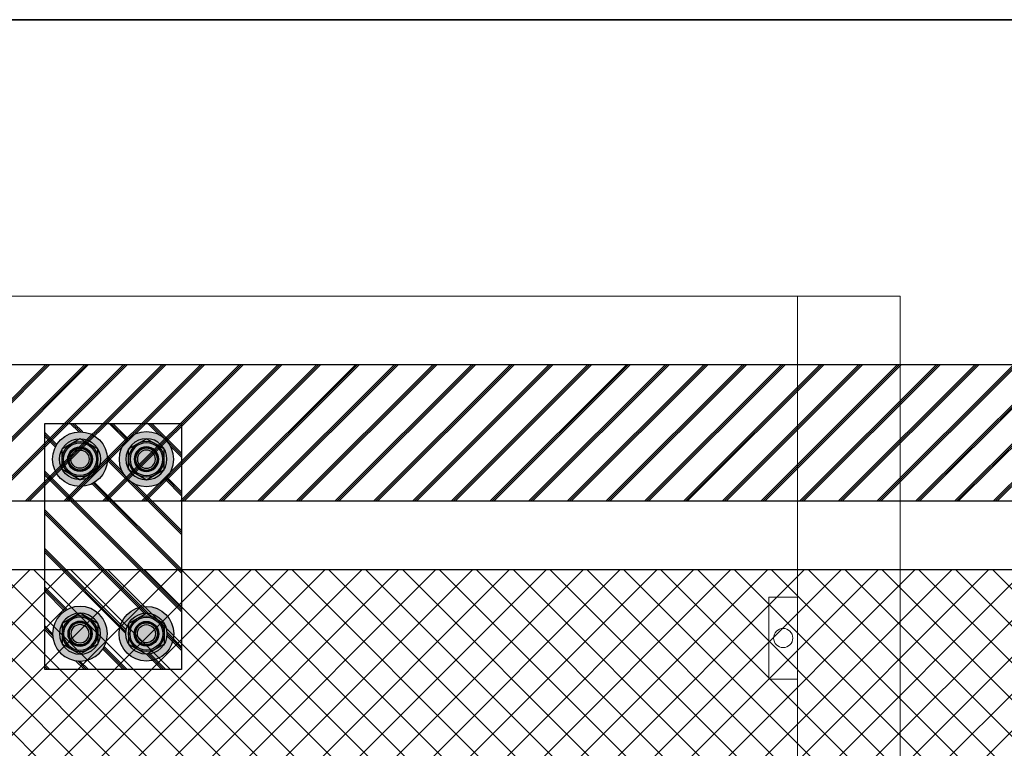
# Model space of a CAD drawing. Header units: millimetres. Extents: x -31 to 6803, y 0 to 664.
# Tile 82 of 118: x 1322 to 1347, y 219 to 237. Entities that reach past the tile are written whole.
import ezdxf
from ezdxf.enums import TextEntityAlignment as Align

# ---------------------------------------------------------------- set-up
doc = ezdxf.new("R2010")
doc.units = ezdxf.units.MM
doc.layers.add('2DE_OBJ_Schneider-Front_Plates', color=7, linetype='Continuous', lineweight=0)
doc.layers.add('2DE_OBJ_Schneider-Mounting_Plates', color=7, linetype='Continuous', lineweight=25)
doc.layers.add('INTFCLR_5769', color=7, linetype='Continuous')
doc.styles.add('CP_ATTR', font='arial.ttf')
doc.linetypes.add('CPFLEX', pattern='A,0.0001,-0.2,[131,LTYPESHP.SHX,S=0.2,R=0,X=-0.2,Y=0],-0.4,[131,LTYPESHP.SHX,S=0.2,R=180,X=0.2,Y=0],-0.2', length=0.8001)

# ---------------------------------------------------------------- blocks, each defined once
blk = doc.blocks.new('*U161')
at = {"transparency": 33554687}
h = blk.add_hatch(color=9, dxfattribs=at)
h.dxf.hatch_style = 1
h.paths.add_polyline_path([(-10, 0, 1), (10, 0, 1)])
at = {"color": 7}
blk.add_circle((-0.01, -0.01), 4.09, dxfattribs=at)
at = {"layer": 'INTFCLR_5769', "color": 7}
for p, q in [((-0.01, 7.5), (-6.49, 3.76)), ((6.49, 3.76), (0.01, 7.5)), ((-6.5, -3.74), (-6.5, 3.74)), ((6.5, -3.74), (6.5, 3.74)), ((-0.01, -7.5), (-6.49, -3.76)), ((6.49, -3.76), (0.01, -7.5))]:
    blk.add_line(p, q, dxfattribs=at)
for radius in [10, 7.5, 6.5, 6, 4.5, 4.32, 4, 3.32]:
    blk.add_circle((0, 0), radius, dxfattribs=at)
for centre, radius, start, end in [((0, 0), 7.5, 89.9278, 90.0751), ((0, 0), 7.5, 149.9251, 150.0721), ((-0.01, 0), 7.51, 29.9257, 30.0727), ((0.01, 0), 7.51, 209.9273, 210.0744), ((0, 0), 7.5, 329.9248, 330.0721), ((0, 0), 7.5, 269.9279, 270.0752)]:
    blk.add_arc(centre, radius, start, end, dxfattribs=at)
blk = doc.blocks.new('*U123')
at = {"transparency": 33554687}
h = blk.add_hatch(color=9, dxfattribs=at)
h.dxf.hatch_style = 1
h.paths.add_polyline_path([(-10, 0, 1), (10, 0, 1)])
at = {"color": 7}
blk.add_circle((-0.01, -0.01), 4.09, dxfattribs=at)
at = {"layer": 'INTFCLR_5769', "color": 7}
for p, q in [((-0.01, 7.5), (-6.49, 3.76)), ((6.49, 3.76), (0.01, 7.5)), ((-6.5, -3.74), (-6.5, 3.74)), ((6.5, -3.74), (6.5, 3.74)), ((-0.01, -7.5), (-6.49, -3.76)), ((6.49, -3.76), (0.01, -7.5))]:
    blk.add_line(p, q, dxfattribs=at)
for radius in [10, 7.5, 6.5, 6, 4.5, 4.32, 4, 3.32]:
    blk.add_circle((0, 0), radius, dxfattribs=at)
for centre, radius, start, end in [((0, 0), 7.5, 89.9278, 90.0751), ((0, 0), 7.5, 149.9251, 150.0721), ((-0.01, 0), 7.51, 29.9257, 30.0727), ((0.01, 0), 7.51, 209.9273, 210.0744), ((0, 0), 7.5, 329.9248, 330.0721), ((0, 0), 7.5, 269.9279, 270.0752)]:
    blk.add_arc(centre, radius, start, end, dxfattribs=at)
blk = doc.blocks.new('*U162')
at = {"transparency": 33554687}
h = blk.add_hatch(color=9, dxfattribs=at)
h.dxf.hatch_style = 1
h.paths.add_polyline_path([(-10, 0, 1), (10, 0, 1)])
at = {"color": 7}
blk.add_circle((-0.01, -0.01), 4.09, dxfattribs=at)
at = {"layer": 'INTFCLR_5769', "color": 7}
for p, q in [((-0.01, 7.5), (-6.49, 3.76)), ((6.49, 3.76), (0.01, 7.5)), ((-6.5, -3.74), (-6.5, 3.74)), ((6.5, -3.74), (6.5, 3.74)), ((-0.01, -7.5), (-6.49, -3.76)), ((6.49, -3.76), (0.01, -7.5))]:
    blk.add_line(p, q, dxfattribs=at)
for radius in [10, 7.5, 6.5, 6, 4.5, 4.32, 4, 3.32]:
    blk.add_circle((0, 0), radius, dxfattribs=at)
for centre, radius, start, end in [((0, 0), 7.5, 89.9278, 90.0751), ((0, 0), 7.5, 149.9251, 150.0721), ((-0.01, 0), 7.51, 29.9257, 30.0727), ((0.01, 0), 7.51, 209.9273, 210.0744), ((0, 0), 7.5, 329.9248, 330.0721), ((0, 0), 7.5, 269.9279, 270.0752)]:
    blk.add_arc(centre, radius, start, end, dxfattribs=at)
blk = doc.blocks.new('*U124')
at = {"transparency": 33554687}
h = blk.add_hatch(color=9, dxfattribs=at)
h.dxf.hatch_style = 1
h.paths.add_polyline_path([(-10, 0, 1), (10, 0, 1)])
at = {"color": 7}
blk.add_circle((-0.01, -0.01), 4.09, dxfattribs=at)
at = {"layer": 'INTFCLR_5769', "color": 7}
for p, q in [((-0.01, 7.5), (-6.49, 3.76)), ((6.49, 3.76), (0.01, 7.5)), ((-6.5, -3.74), (-6.5, 3.74)), ((6.5, -3.74), (6.5, 3.74)), ((-0.01, -7.5), (-6.49, -3.76)), ((6.49, -3.76), (0.01, -7.5))]:
    blk.add_line(p, q, dxfattribs=at)
for radius in [10, 7.5, 6.5, 6, 4.5, 4.32, 4, 3.32]:
    blk.add_circle((0, 0), radius, dxfattribs=at)
for centre, radius, start, end in [((0, 0), 7.5, 89.9278, 90.0751), ((0, 0), 7.5, 149.9251, 150.0721), ((-0.01, 0), 7.51, 29.9257, 30.0727), ((0.01, 0), 7.51, 209.9273, 210.0744), ((0, 0), 7.5, 329.9248, 330.0721), ((0, 0), 7.5, 269.9279, 270.0752)]:
    blk.add_arc(centre, radius, start, end, dxfattribs=at)
blk = doc.blocks.new('*U125')
at = {"transparency": 33554687}
h = blk.add_hatch(color=9, dxfattribs=at)
h.dxf.hatch_style = 1
h.paths.add_polyline_path([(-10, 0, 1), (10, 0, 1)])
at = {"color": 7}
blk.add_circle((-0.01, -0.01), 4.09, dxfattribs=at)
at = {"layer": 'INTFCLR_5769', "color": 7}
for p, q in [((-0.01, 7.5), (-6.49, 3.76)), ((6.49, 3.76), (0.01, 7.5)), ((-6.5, -3.74), (-6.5, 3.74)), ((6.5, -3.74), (6.5, 3.74)), ((-0.01, -7.5), (-6.49, -3.76)), ((6.49, -3.76), (0.01, -7.5))]:
    blk.add_line(p, q, dxfattribs=at)
for radius in [10, 7.5, 6.5, 6, 4.5, 4.32, 4, 3.32]:
    blk.add_circle((0, 0), radius, dxfattribs=at)
for centre, radius, start, end in [((0, 0), 7.5, 89.9278, 90.0751), ((0, 0), 7.5, 149.9251, 150.0721), ((-0.01, 0), 7.51, 29.9257, 30.0727), ((0.01, 0), 7.51, 209.9273, 210.0744), ((0, 0), 7.5, 329.9248, 330.0721), ((0, 0), 7.5, 269.9279, 270.0752)]:
    blk.add_arc(centre, radius, start, end, dxfattribs=at)
blk = doc.blocks.new('*U126')
at = {"transparency": 33554687}
h = blk.add_hatch(color=9, dxfattribs=at)
h.dxf.hatch_style = 1
h.paths.add_polyline_path([(-10, 0, 1), (10, 0, 1)])
at = {"color": 7}
blk.add_circle((-0.01, -0.01), 4.09, dxfattribs=at)
at = {"layer": 'INTFCLR_5769', "color": 7}
for p, q in [((-0.01, 7.5), (-6.49, 3.76)), ((6.49, 3.76), (0.01, 7.5)), ((-6.5, -3.74), (-6.5, 3.74)), ((6.5, -3.74), (6.5, 3.74)), ((-0.01, -7.5), (-6.49, -3.76)), ((6.49, -3.76), (0.01, -7.5))]:
    blk.add_line(p, q, dxfattribs=at)
for radius in [10, 7.5, 6.5, 6, 4.5, 4.32, 4, 3.32]:
    blk.add_circle((0, 0), radius, dxfattribs=at)
for centre, radius, start, end in [((0, 0), 7.5, 89.9278, 90.0751), ((0, 0), 7.5, 149.9251, 150.0721), ((-0.01, 0), 7.51, 29.9257, 30.0727), ((0.01, 0), 7.51, 209.9273, 210.0744), ((0, 0), 7.5, 329.9248, 330.0721), ((0, 0), 7.5, 269.9279, 270.0752)]:
    blk.add_arc(centre, radius, start, end, dxfattribs=at)
blk = doc.blocks.new('*U159')
at = {"true_color": 0x58ba48}
h = blk.add_hatch(dxfattribs=at)
h.set_pattern_fill('JIS_RC_10', color=85)
h.paths.add_polyline_path([(0, 25), (0, -25), (90.02, -25), (90.02, 25)])
h.paths.add_polyline_path([(84.42, 12.13), (84.42, 12.13), (84.42, 12.12, -0.267259), (80.67, 5.63), (80.67, 5.63), (80.66, 5.63, -0.267258), (73.17, 5.63), (73.16, 5.63), (73.16, 5.63, -0.267259), (69.42, 12.12), (69.41, 12.13), (69.42, 12.13, -0.998716)], flags=16)
h.paths.add_polyline_path([(70.92, 12.13, 1), (82.92, 12.13, 1)], flags=0)
h.paths.add_polyline_path([(83.42, 12.13, -1), (70.42, 12.13, -1)], flags=0)
h.paths.add_polyline_path([(86.92, -12.13, -1), (66.92, -12.13, -1)], flags=16)
h.paths.add_polyline_path([(80.66, -5.63), (80.67, -5.63), (80.67, -5.63, -0.267259), (84.42, -12.12), (84.42, -12.13), (84.42, -12.13, -0.998716), (69.42, -12.13), (69.41, -12.13), (69.42, -12.12, -0.267259), (73.16, -5.63), (73.16, -5.63), (73.17, -5.63, -0.267258)], flags=0)
h.paths.add_polyline_path([(82.92, -12.13, 1), (70.92, -12.13, 1)], flags=0)
h.paths.add_polyline_path([(23.11, 12.13, -1), (3.11, 12.13, -1)], flags=16)
h.paths.add_polyline_path([(20.61, 12.13), (20.61, 12.13), (20.61, 12.12, -0.267259), (16.87, 5.63), (16.86, 5.63), (16.85, 5.63, -0.267258), (9.37, 5.63), (9.35, 5.63), (9.35, 5.63, -0.267259), (5.61, 12.12), (5.6, 12.13), (5.61, 12.13, -0.998716)], flags=0)
h.paths.add_polyline_path([(7.11, 12.13, 1), (19.11, 12.13, 1)], flags=0)
h.paths.add_polyline_path([(23.11, -12.13, -1), (3.11, -12.13, -1)], flags=16)
h.paths.add_polyline_path([(20.61, -12.12), (20.61, -12.13), (20.61, -12.13, -0.998716), (5.61, -12.13), (5.6, -12.13), (5.61, -12.12, -0.267259), (9.35, -5.63), (9.35, -5.63), (9.37, -5.63, -0.267258), (16.85, -5.63), (16.86, -5.63), (16.87, -5.63, -0.267259)], flags=0)
h.paths.add_polyline_path([(19.11, -12.13, 1), (7.11, -12.13, 1)], flags=0)
for p, q in [((0, -25), (0, 25)), ((0, 25), (90.02, 25)), ((90.02, 25), (90.02, -25)), ((90.02, -25), (0, -25))]:
    blk.add_line(p, q)
at = {"xscale": -1}
for name, p, rotation in [('*U123', (13.11, 12.13), 90), ('*U125', (13.11, 12.13), 90), ('*U162', (76.92, -12.13), 270)]:
    blk.add_blockref(name, p, dxfattribs=dict(at, rotation=rotation))
for name, p, rotation in [('*U161', (76.92, 12.13), 270), ('*U124', (13.11, -12.13), 90.00000000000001), ('*U126', (13.11, -12.13), 90.00000000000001)]:
    blk.add_blockref(name, p, dxfattribs=dict(rotation=rotation))
blk = doc.blocks.new('2d_prismap_plytcz_650_5m_se67_zoo7n5e')
at = {"lineweight": 0}
for p, q in [((575, 0), (530.27, 0)), ((575, -250), (575, 0))]:
    blk.add_line(p, q, dxfattribs=at)
at = {"layer": '2DE_OBJ_Schneider-Front_Plates', "lineweight": 0}
for p, q in [((37.5, 0), (537.5, 0)), ((537.5, 0), (537.5, -250))]:
    blk.add_line(p, q, dxfattribs=at)
blk.add_lwpolyline([(537.5, -140), (527, -140), (527, -110), (537.5, -110)], dxfattribs=at)
blk.add_circle((532.25, -125), 3.5, dxfattribs=at)
at = {"lineweight": 0, "style": 'CP_ATTR', "flags": 9}
for tag, p in [('MARK3', (0, 0.01)), ('FUNCTION', (0, 0.01)), ('CHARACTER', (0, 0.01)), ('PRODUCER', (0, 0.01)), ('ORDER-NO', (0, 0.01)), ('PRODUCT-TYPE', (0, 0.01)), ('ARTICLE', (0, 0.01)), ('NAME', (0, 0.01)), ('OTHER', (0, 0)), ('LINK', (0, 0)), ('IP', (0, 0)), ('NUMBER_OF_POLES', (0, 0)), ('POWER_LOSSES', (0, 0)), ('POWER', (0, 0)), ('VOLTAGE', (0, 0)), ('CURRENT', (0.01, 0.01)), ('MARK2', (0.01, 0.01)), ('GROUP', (0.01, 0)), ('NUMBER', (0.01, 0)), ('TEXT_01', (0.01, 0))]:
    blk.add_attdef(tag, text='', height=0.0005, dxfattribs=at).set_placement(p, align=Align.MIDDLE_LEFT)
at = {"linetype": 'ByBlock', "lineweight": 0, "style": 'CP_ATTR', "flags": 9}
blk.add_attdef('WEIGHT', text='', height=0.0005, dxfattribs=at).set_placement((0, 0), align=Align.MIDDLE_LEFT)

msp = doc.modelspace()

# ---------------------------------------------------------------- hatches: boundary and pattern name
at = {"true_color": 0x58ba48}
h = msp.add_hatch(dxfattribs=at)
h.set_pattern_fill('JIS_RC_10', color=85, scale=0.07)
h.set_pattern_definition([(45, (1237.8037, 226.5842), (-0.4949747, 0.4949747), []), (45, (1237.85445, 226.5842), (-0.4949747, 0.4949747), []), (45, (1237.9052, 226.5842), (-0.4949747, 0.4949747), [])])
h.paths.add_polyline_path([(1215.196, 228.334), (1215.196, 224.834), (1428.279, 224.834), (1428.279, 228.334)])
edge = h.paths.add_edge_path(flags=16)
edge.add_arc((1427.362, 225.735), 0.7, 0, 360)
edge = h.paths.add_edge_path(flags=0)
edge.add_line((1427.099, 226.19), (1427.099, 226.19))
edge.add_line((1427.099, 226.19), (1427.1, 226.19))
edge.add_arc((1427.362, 225.735), 0.525, 60.0739, 119.9261, ccw=False)
edge.add_line((1427.624, 226.19), (1427.625, 226.19))
edge.add_line((1427.625, 226.19), (1427.625, 226.19))
edge.add_arc((1427.362, 225.735), 0.525, 0.0738, 59.9262, ccw=False)
edge.add_line((1427.887, 225.736), (1427.887, 225.735))
edge.add_line((1427.887, 225.735), (1427.887, 225.735))
edge.add_arc((1427.362, 225.735), 0.525, 180.0736, 359.9264, ccw=False)
edge.add_line((1426.837, 225.735), (1426.837, 225.735))
edge.add_line((1426.837, 225.735), (1426.837, 225.736))
edge.add_arc((1427.362, 225.735), 0.525, 120.0738, 179.9262, ccw=False)
edge = h.paths.add_edge_path(flags=0)
edge.add_arc((1427.362, 225.735), 0.455, 0, 360)
h = msp.add_hatch()
h.set_pattern_fill('ANSI37', color=150, scale=0.21)
h.set_pattern_definition([(45, (1406.74226, 218.8842), (-0.4714634, 0.4714634), []), (135, (1406.74226, 218.8842), (-0.4714634, -0.4714634), [])])
h.paths.add_polyline_path([(1237.804, 223.084), (1237.804, 216.084), (1411.817, 216.084), (1411.817, 223.084)])

# ---------------------------------------------------------------- linework, layer by layer
for p, q in [((1222.719, 228.334), (1428.279, 228.334)), ((1428.279, 224.834), (1222.719, 224.834)), ((1237.804, 223.084), (1411.817, 223.084))]:
    msp.add_line(p, q)
at = {"color": 1, "linetype": 'CPFLEX', "lineweight": 35}
msp.add_lwpolyline([(1290.957, 237.16), (1434.6, 237.16), (1434.6, 93.694), (1345.82, 93.694), (1345.82, 147.512), (1290.957, 147.512), (1290.957, 237.16)], dxfattribs=at)

# ---------------------------------------------------------------- block references
at = {"xscale": 0.06999999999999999, "yscale": 0.06999999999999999, "zscale": 0.06999999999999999, "rotation": 270}
msp.add_blockref('*U159', (1324.429, 226.829), dxfattribs=at)
at = {"layer": '2DE_OBJ_Schneider-Mounting_Plates', "xscale": 0.06999999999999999, "yscale": 0.06999999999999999, "zscale": 0.06999999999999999}
msp.add_blockref('2d_prismap_plytcz_650_5m_se67_zoo7n5e', (1304.304, 230.084), dxfattribs=at)

doc.saveas('drawing.dxf')
